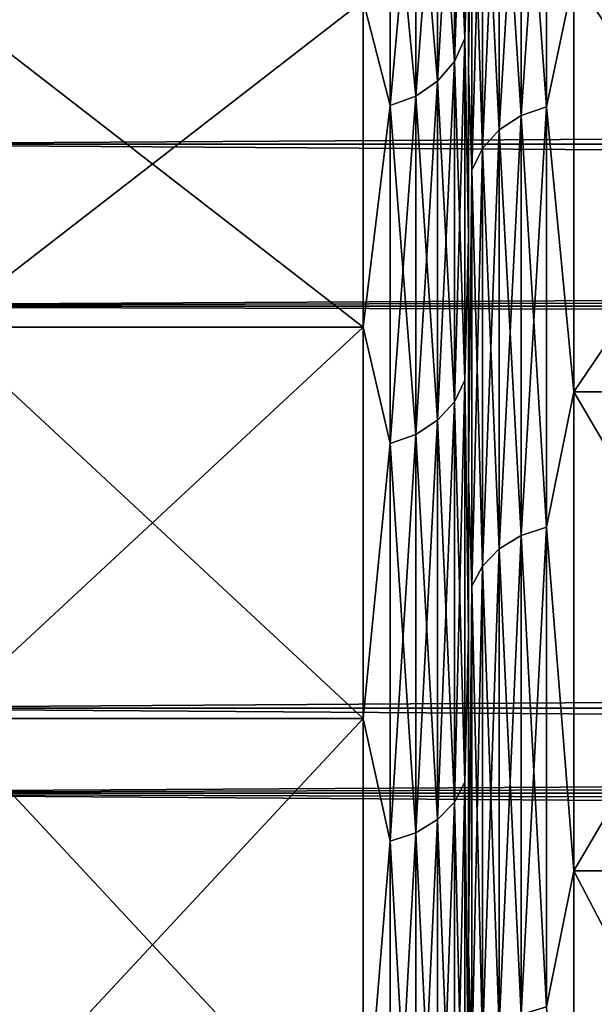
# Model space of a CAD drawing. Header units: metres. Extents: x -150 to 310, y -128 to 84.
# Tile 50 of 256: x -126.68 to -125.04, y 15 to 17.81. Entities that reach past the tile are written whole.
import ezdxf

# ---------------------------------------------------------------- set-up
doc = ezdxf.new("R2010")
doc.units = ezdxf.units.M
doc.layers.add('solid_26009703_SW0001', color=7, linetype='CONTINUOUS')
doc.layers.add('solid_26009703_SW0001_01', color=7, linetype='CONTINUOUS')

msp = doc.modelspace()

# ---------------------------------------------------------------- linework, layer by layer
at = {"layer": 'solid_26009703_SW0001'}
for points in [[(127.5, 18.87756, 13.139169), (-127.5, 18.87756, 13.139169), (-127.5, 17.451437, 14.981567)], [(127.5, 17.451437, 14.981567), (127.5, 18.87756, 13.139169), (-127.5, 17.451437, 14.981567)], [(-125.400002, 18.133373, -8.074494), (-125.400002, 18.635824, -8.298188), (-125.400002, 17.663549, -10.204714)], [(-125.389862, 18.384651, -9.018102), (-125.400002, 17.663549, -10.204714), (-125.400002, 18.635824, -8.298188)], [(-125.400002, 18.133369, 8.0745), (-125.400002, 17.663546, 10.20472), (-125.400002, 18.63582, 8.298193)], [(-125.389862, 18.384651, 9.018102), (-125.400002, 18.63582, 8.298193), (-125.400002, 17.663546, 10.20472)], [(-125.250069, 17.532793, 10.928274), (-125.177643, 17.558262, 10.944148), (-125.177643, 18.575377, 9.111657)], [(-125.250069, 18.548433, 9.098441), (-125.250069, 17.532793, 10.928274), (-125.177643, 18.575377, 9.111657)], [(-125.250069, 18.548433, -9.098441), (-125.177643, 18.575377, -9.111657), (-125.177643, 17.558262, -10.944148)], [(-125.177643, 18.575377, 9.111657), (-125.177643, 17.558262, 10.944148), (-125.099998, 17.926725, 10.35)], [(-125.177643, 17.558262, -10.944148), (-125.177643, 18.575377, -9.111657), (-125.099998, 17.926725, -10.35)], [(-125.410141, 18.541851, -6.867148), (-125.410141, 17.751982, -8.707763), (-125.440071, 18.473907, -6.841984)], [(-125.410141, 18.541851, 6.867148), (-125.440071, 18.473907, 6.841984), (-125.440071, 17.686934, 8.675855)], [(-125.410141, 17.751982, 8.707763), (-125.410141, 18.541851, 6.867148), (-125.440071, 17.686934, 8.675855)], [(-125.410141, 17.751982, 8.707763), (-125.400002, 18.133369, 8.0745), (-125.410141, 18.541851, 6.867148)], [(-125.410141, 18.541851, -6.867148), (-125.400002, 18.133373, -8.074494), (-125.410141, 17.751982, -8.707763)], [(-125.312241, 17.492273, 10.903017), (-125.250069, 17.532793, 10.928274), (-125.250069, 18.548433, 9.098441)], [(-125.312241, 18.505566, 9.077414), (-125.312241, 17.492273, 10.903017), (-125.250069, 18.548433, 9.098441)], [(-125.312241, 18.505566, -9.077414), (-125.250069, 18.548433, -9.098441), (-125.250069, 17.532793, -10.928274)], [(-125.250069, 17.532793, -10.928274), (-125.250069, 18.548433, -9.098441), (-125.177643, 17.558262, -10.944148)], [(-125.359924, 17.439466, 10.870103), (-125.312241, 17.492273, 10.903017), (-125.312241, 18.505566, 9.077414)], [(-125.359924, 18.449699, 9.05001), (-125.359924, 17.439466, 10.870103), (-125.312241, 18.505566, 9.077414)], [(-125.359924, 18.449699, -9.05001), (-125.312241, 18.505566, -9.077414), (-125.312241, 17.492273, -10.903017)], [(-125.312241, 17.492273, -10.903017), (-125.312241, 18.505566, -9.077414), (-125.250069, 17.532793, -10.928274)], [(-125.440071, 18.473907, -6.841984), (-125.440071, 17.686934, -8.675855), (-125.487755, 18.415556, -6.820373)], [(-125.440071, 18.473907, 6.841984), (-125.487755, 18.415556, 6.820373), (-125.487755, 17.631067, 8.648451)], [(-125.440071, 17.686934, 8.675855), (-125.440071, 18.473907, 6.841984), (-125.487755, 17.631067, 8.648451)], [(-125.410141, 17.751982, -8.707763), (-125.440071, 17.686934, -8.675855), (-125.440071, 18.473907, -6.841984)], [(-125.389862, 17.377979, 10.831777), (-125.359924, 17.439466, 10.870103), (-125.359924, 18.449699, 9.05001)], [(-125.389862, 18.384651, 9.018102), (-125.389862, 17.377979, 10.831777), (-125.359924, 18.449699, 9.05001)], [(-125.389862, 18.384651, -9.018102), (-125.359924, 18.449699, -9.05001), (-125.359924, 17.439466, -10.870103)], [(-125.359924, 17.439466, -10.870103), (-125.359924, 18.449699, -9.05001), (-125.312241, 17.492273, -10.903017)], [(-125.487755, 18.415556, -6.820373), (-125.487755, 17.631067, -8.648451), (-125.549934, 18.370781, -6.803791)], [(-125.487755, 18.415556, 6.820373), (-125.549934, 18.370781, 6.803791), (-125.549934, 17.5882, 8.627423)], [(-125.487755, 17.631067, 8.648451), (-125.487755, 18.415556, 6.820373), (-125.549934, 17.5882, 8.627423)], [(-125.440071, 17.686934, -8.675855), (-125.487755, 17.631067, -8.648451), (-125.487755, 18.415556, -6.820373)], [(-125.549934, 18.370781, -6.803791), (-125.549934, 17.5882, -8.627423), (-125.622353, 18.34264, -6.793368)], [(-125.549934, 18.370781, 6.803791), (-125.622353, 18.34264, 6.793368), (-125.622353, 17.561256, 8.614207)], [(-125.549934, 17.5882, 8.627423), (-125.549934, 18.370781, 6.803791), (-125.622353, 17.561256, 8.614207)], [(-125.487755, 17.631067, -8.648451), (-125.549934, 17.5882, -8.627423), (-125.549934, 18.370781, -6.803791)], [(-125.389862, 17.377979, -10.831777), (-125.400002, 17.663549, -10.204714), (-125.389862, 18.384651, -9.018102)], [(-125.389862, 18.384651, 9.018102), (-125.400002, 17.663546, 10.20472), (-125.389862, 17.377979, 10.831777)], [(-125.389862, 17.377979, -10.831777), (-125.389862, 18.384651, -9.018102), (-125.359924, 17.439466, -10.870103)], [(-125.622353, 18.34264, -6.793368), (-125.622353, 17.561256, -8.614207), (-125.699997, 17.859814, -7.951702)], [(-125.622353, 17.561256, 8.614207), (-125.622353, 18.34264, 6.793368), (-125.699997, 17.859814, 7.951702)], [(-125.549934, 17.5882, -8.627423), (-125.622353, 17.561256, -8.614207), (-125.622353, 18.34264, -6.793368)], [(97.199997, 18.186533, -10.5), (-128, 18.185108, -10.501361), (-128, 16.990728, -12.341079)], [(97.199997, 17.612082, -11.43742), (97.199997, 18.186533, -10.5), (-128, 16.990728, -12.341079)], [(97.199997, 18.186533, 10.5), (97.199997, 17.612082, 11.43742), (-128, 18.185108, 10.501361)], [(97.199997, 17.612082, 11.43742), (-128, 16.990728, 12.341079), (-128, 18.185108, 10.501361)], [(-125.410141, 17.751982, -8.707763), (-125.400002, 18.133373, -8.074494), (-125.400002, 17.187304, -9.929626)], [(-125.410141, 17.751982, 8.707763), (-125.400002, 17.187302, 9.92963), (-125.400002, 18.133369, 8.0745)], [(-125.400002, 17.187304, -9.929626), (-125.400002, 18.133373, -8.074494), (-125.400002, 17.663549, -10.204714)], [(-125.400002, 18.133369, 8.0745), (-125.400002, 17.187302, 9.92963), (-125.400002, 17.663546, 10.20472)], [(-125.177643, 17.558262, 10.944148), (-125.099998, 16.746651, 12.167155), (-125.099998, 17.926725, 10.35)], [(-125.177643, 17.558262, -10.944148), (-125.099998, 17.926725, -10.35), (-125.099998, 16.746651, -12.167155)], [(-125.099998, 17.926725, -10.35), (-124.300003, 17.926725, -10.35), (-124.300003, 16.746651, -12.167155)], [(-125.099998, 16.746651, -12.167155), (-125.099998, 17.926725, -10.35), (-124.300003, 16.746651, -12.167155)], [(-125.099998, 16.746651, 12.167155), (-124.300003, 16.746651, 12.167155), (-124.300003, 17.926725, 10.35)], [(-125.099998, 17.926725, 10.35), (-125.099998, 16.746651, 12.167155), (-124.300003, 17.926725, 10.35)], [(-126.900002, 17.859814, -7.951702), (-125.699997, 17.859814, -7.951702), (-125.699997, 16.930796, -9.775001)], [(-126.900002, 16.930796, -9.775001), (-126.900002, 17.859814, -7.951702), (-125.699997, 16.930796, -9.775001)], [(-126.900002, 16.930796, 9.775001), (-125.699997, 16.930796, 9.775001), (-125.699997, 17.859814, 7.951702)], [(-126.900002, 17.859814, 7.951702), (-126.900002, 16.930796, 9.775001), (-125.699997, 17.859814, 7.951702)], [(-125.622353, 17.561256, -8.614207), (-125.699997, 16.930796, -9.775001), (-125.699997, 17.859814, -7.951702)], [(-125.622353, 17.561256, 8.614207), (-125.699997, 17.859814, 7.951702), (-125.699997, 16.930796, 9.775001)], [(-125.410141, 17.751982, -8.707763), (-125.410141, 16.779953, -10.459024), (-125.440071, 17.686934, -8.675855)], [(-125.410141, 17.751982, 8.707763), (-125.440071, 17.686934, 8.675855), (-125.440071, 16.718466, 10.420699)], [(-125.410141, 16.779953, 10.459024), (-125.410141, 17.751982, 8.707763), (-125.440071, 16.718466, 10.420699)], [(-125.410141, 16.779953, 10.459024), (-125.400002, 17.187302, 9.92963), (-125.410141, 17.751982, 8.707763)], [(-125.410141, 17.751982, -8.707763), (-125.400002, 17.187304, -9.929626), (-125.410141, 16.779953, -10.459024)], [(-125.440071, 17.686934, -8.675855), (-125.440071, 16.718466, -10.420699), (-125.487755, 17.631067, -8.648451)], [(-125.440071, 17.686934, 8.675855), (-125.487755, 17.631067, 8.648451), (-125.487755, 16.665659, 10.387784)], [(-125.440071, 16.718466, 10.420699), (-125.440071, 17.686934, 8.675855), (-125.487755, 16.665659, 10.387784)], [(-125.410141, 16.779953, -10.459024), (-125.440071, 16.718466, -10.420699), (-125.440071, 17.686934, -8.675855)], [(-125.400002, 17.187304, -9.929626), (-125.400002, 17.663549, -10.204714), (-125.400002, 16.502447, -11.992388)], [(-125.389862, 17.377979, -10.831777), (-125.400002, 16.502447, -11.992388), (-125.400002, 17.663549, -10.204714)], [(-125.400002, 17.187302, 9.92963), (-125.400002, 16.502443, 11.992393), (-125.400002, 17.663546, 10.20472)], [(-125.389862, 17.377979, 10.831777), (-125.400002, 17.663546, 10.20472), (-125.400002, 16.502443, 11.992393)], [(-125.487755, 17.631067, -8.648451), (-125.487755, 16.665659, -10.387784), (-125.549934, 17.5882, -8.627423)], [(-125.487755, 17.631067, 8.648451), (-125.549934, 17.5882, 8.627423), (-125.549934, 16.625137, 10.362528)], [(-125.487755, 16.665659, 10.387784), (-125.487755, 17.631067, 8.648451), (-125.549934, 16.625137, 10.362528)], [(-125.440071, 16.718466, -10.420699), (-125.487755, 16.665659, -10.387784), (-125.487755, 17.631067, -8.648451)], [(97.199997, 16.989357, -12.343491), (97.199997, 17.612082, -11.43742), (-128, 16.990728, -12.341079)], [(97.199997, 17.612082, 11.43742), (97.199997, 16.989357, 12.343491), (-128, 16.990728, 12.341079)], [(-125.549934, 17.5882, -8.627423), (-125.549934, 16.625137, -10.362528), (-125.622353, 17.561256, -8.614207)], [(-125.549934, 17.5882, 8.627423), (-125.622353, 17.561256, 8.614207), (-125.622353, 16.59967, 10.346654)], [(-125.549934, 16.625137, 10.362528), (-125.549934, 17.5882, 8.627423), (-125.622353, 16.59967, 10.346654)], [(-125.487755, 16.665659, -10.387784), (-125.549934, 16.625137, -10.362528), (-125.549934, 17.5882, -8.627423)], [(-125.622353, 17.561256, -8.614207), (-125.622353, 16.59967, -10.346654), (-125.699997, 16.930796, -9.775001)], [(-125.622353, 16.59967, 10.346654), (-125.622353, 17.561256, 8.614207), (-125.699997, 16.930796, 9.775001)], [(-125.549934, 16.625137, -10.362528), (-125.622353, 16.59967, -10.346654), (-125.622353, 17.561256, -8.614207)], [(-125.250069, 16.337244, 12.645967), (-125.177643, 16.360973, 12.664337), (-125.177643, 17.558262, 10.944148)], [(-125.250069, 17.532793, 10.928274), (-125.250069, 16.337244, 12.645967), (-125.177643, 17.558262, 10.944148)], [(-125.250069, 17.532793, -10.928274), (-125.177643, 17.558262, -10.944148), (-125.177643, 16.360973, -12.664337)], [(-125.177643, 17.558262, 10.944148), (-125.177643, 16.360973, 12.664337), (-125.099998, 16.746651, 12.167155)], [(-125.177643, 16.360973, -12.664337), (-125.177643, 17.558262, -10.944148), (-125.099998, 16.746651, -12.167155)], [(-125.312241, 16.299486, 12.616741), (-125.250069, 16.337244, 12.645967), (-125.250069, 17.532793, 10.928274)], [(-125.312241, 17.492273, 10.903017), (-125.312241, 16.299486, 12.616741), (-125.250069, 17.532793, 10.928274)], [(-125.312241, 17.492273, -10.903017), (-125.250069, 17.532793, -10.928274), (-125.250069, 16.337244, -12.645967)], [(-125.250069, 16.337244, -12.645967), (-125.250069, 17.532793, -10.928274), (-125.177643, 16.360973, -12.664337)], [(-125.359924, 16.25028, 12.578653), (-125.312241, 16.299486, 12.616741), (-125.312241, 17.492273, 10.903017)], [(-125.359924, 17.439466, 10.870103), (-125.359924, 16.25028, 12.578653), (-125.312241, 17.492273, 10.903017)], [(-125.359924, 17.439466, -10.870103), (-125.312241, 17.492273, -10.903017), (-125.312241, 16.299486, -12.616741)], [(-125.312241, 16.299486, -12.616741), (-125.312241, 17.492273, -10.903017), (-125.250069, 16.337244, -12.645967)], [(127.5, 17.451437, 14.981567), (-127.5, 17.451437, 14.981567), (-127.5, 15.846239, 16.670235)], [(127.5, 15.846239, 16.670235), (127.5, 17.451437, 14.981567), (-127.5, 15.846239, 16.670235)], [(-125.389862, 16.192986, 12.534304), (-125.359924, 16.25028, 12.578653), (-125.359924, 17.439466, 10.870103)], [(-125.389862, 17.377979, 10.831777), (-125.389862, 16.192986, 12.534304), (-125.359924, 17.439466, 10.870103)], [(-125.389862, 17.377979, -10.831777), (-125.359924, 17.439466, -10.870103), (-125.359924, 16.25028, -12.578653)], [(-125.359924, 16.25028, -12.578653), (-125.359924, 17.439466, -10.870103), (-125.312241, 16.299486, -12.616741)], [(-125.389862, 16.192986, -12.534304), (-125.400002, 16.502447, -11.992388), (-125.389862, 17.377979, -10.831777)], [(-125.389862, 17.377979, 10.831777), (-125.400002, 16.502443, 11.992393), (-125.389862, 16.192986, 12.534304)], [(-125.389862, 16.192986, -12.534304), (-125.389862, 17.377979, -10.831777), (-125.359924, 16.25028, -12.578653)], [(-125.410141, 16.779953, -10.459024), (-125.400002, 17.187304, -9.929626), (-125.400002, 16.057497, -11.669107)], [(-125.410141, 16.779953, 10.459024), (-125.400002, 16.057493, 11.669111), (-125.400002, 17.187302, 9.92963)], [(-125.400002, 16.057497, -11.669107), (-125.400002, 17.187304, -9.929626), (-125.400002, 16.502447, -11.992388)], [(-125.400002, 17.187302, 9.92963), (-125.400002, 16.057493, 11.669111), (-125.400002, 16.502443, 11.992393)], [(97.199997, 16.989357, -12.343491), (-128, 16.990728, -12.341079), (-128, 15.604132, -14.053188)], [(97.199997, 16.320065, 13.215728), (-128, 15.604132, 14.053188), (-128, 16.990728, 12.341079)], [(97.199997, 16.989357, 12.343491), (97.199997, 16.320065, 13.215728), (-128, 16.990728, 12.341079)], [(97.199997, 16.320065, -13.215728), (97.199997, 16.989357, -12.343491), (-128, 15.604132, -14.053188)], [(-126.900002, 16.930796, -9.775001), (-125.699997, 16.930796, -9.775001), (-125.699997, 15.816282, -11.491202)], [(-126.900002, 15.816282, -11.491202), (-126.900002, 16.930796, -9.775001), (-125.699997, 15.816282, -11.491202)], [(-126.900002, 15.816282, 11.491202), (-125.699997, 15.816282, 11.491202), (-125.699997, 16.930796, 9.775001)], [(-126.900002, 16.930796, 9.775001), (-126.900002, 15.816282, 11.491202), (-125.699997, 16.930796, 9.775001)], [(-125.622353, 16.59967, -10.346654), (-125.699997, 15.816282, -11.491202), (-125.699997, 16.930796, -9.775001)], [(-125.622353, 16.59967, 10.346654), (-125.699997, 16.930796, 9.775001), (-125.699997, 15.816282, 11.491202)], [(-125.410141, 16.779953, -10.459024), (-125.410141, 15.635738, -12.102962), (-125.440071, 16.718466, -10.420699)], [(-125.410141, 16.779953, 10.459024), (-125.440071, 16.718466, 10.420699), (-125.440071, 15.578444, 12.058613)], [(-125.410141, 15.635738, 12.102962), (-125.410141, 16.779953, 10.459024), (-125.440071, 15.578444, 12.058613)], [(-125.410141, 15.635738, 12.102962), (-125.400002, 16.057493, 11.669111), (-125.410141, 16.779953, 10.459024)], [(-125.410141, 16.779953, -10.459024), (-125.400002, 16.057497, -11.669107), (-125.410141, 15.635738, -12.102962)], [(-125.177643, 16.360973, 12.664337), (-125.099998, 15.383098, 13.851004), (-125.099998, 16.746651, 12.167155)], [(-125.177643, 16.360973, -12.664337), (-125.099998, 16.746651, -12.167155), (-125.099998, 15.383098, -13.851004)], [(-125.099998, 16.746651, -12.167155), (-124.300003, 16.746651, -12.167155), (-124.300003, 15.383098, -13.851004)], [(-125.099998, 15.383098, -13.851004), (-125.099998, 16.746651, -12.167155), (-124.300003, 15.383098, -13.851004)], [(-125.099998, 15.383098, 13.851004), (-124.300003, 15.383098, 13.851004), (-124.300003, 16.746651, 12.167155)], [(-125.099998, 16.746651, 12.167155), (-125.099998, 15.383098, 13.851004), (-124.300003, 16.746651, 12.167155)], [(-125.440071, 16.718466, -10.420699), (-125.440071, 15.578444, -12.058613), (-125.487755, 16.665659, -10.387784)], [(-125.440071, 16.718466, 10.420699), (-125.487755, 16.665659, 10.387784), (-125.487755, 15.529238, 12.020524)], [(-125.440071, 15.578444, 12.058613), (-125.440071, 16.718466, 10.420699), (-125.487755, 15.529238, 12.020524)], [(-125.410141, 15.635738, -12.102962), (-125.440071, 15.578444, -12.058613), (-125.440071, 16.718466, -10.420699)], [(-125.487755, 16.665659, -10.387784), (-125.487755, 15.529238, -12.020524), (-125.549934, 16.625137, -10.362528)], [(-125.487755, 16.665659, 10.387784), (-125.549934, 16.625137, 10.362528), (-125.549934, 15.49148, 11.991298)], [(-125.487755, 15.529238, 12.020524), (-125.487755, 16.665659, 10.387784), (-125.549934, 15.49148, 11.991298)], [(-125.440071, 15.578444, -12.058613), (-125.487755, 15.529238, -12.020524), (-125.487755, 16.665659, -10.387784)], [(-125.549934, 16.625137, -10.362528), (-125.549934, 15.49148, -11.991298), (-125.622353, 16.59967, -10.346654)], [(-125.549934, 16.625137, 10.362528), (-125.622353, 16.59967, 10.346654), (-125.622353, 15.46775, 11.972929)], [(-125.549934, 15.49148, 11.991298), (-125.549934, 16.625137, 10.362528), (-125.622353, 15.46775, 11.972929)], [(-125.487755, 15.529238, -12.020524), (-125.549934, 15.49148, -11.991298), (-125.549934, 16.625137, -10.362528)], [(-125.622353, 16.59967, -10.346654), (-125.622353, 15.46775, -11.972929), (-125.699997, 15.816282, -11.491202)], [(-125.622353, 15.46775, 11.972929), (-125.622353, 16.59967, 10.346654), (-125.699997, 15.816282, 11.491202)], [(-125.549934, 15.49148, -11.991298), (-125.622353, 15.46775, -11.972929), (-125.622353, 16.59967, -10.346654)], [(-125.400002, 16.057497, -11.669107), (-125.400002, 16.502447, -11.992388), (-125.400002, 15.154626, -13.655751)], [(-125.389862, 16.192986, -12.534304), (-125.400002, 15.154626, -13.655751), (-125.400002, 16.502447, -11.992388)], [(-125.400002, 16.057493, 11.669111), (-125.400002, 15.154622, 13.655755), (-125.400002, 16.502443, 11.992393)], [(-125.389862, 16.192986, 12.534304), (-125.400002, 16.502443, 11.992393), (-125.400002, 15.154622, 13.655755)], [(-125.250069, 14.974051, 14.233897), (-125.177643, 14.995802, 14.254573), (-125.177643, 16.360973, 12.664337)], [(-125.250069, 16.337244, 12.645967), (-125.250069, 14.974051, 14.233897), (-125.177643, 16.360973, 12.664337)], [(-125.250069, 16.337244, -12.645967), (-125.177643, 16.360973, -12.664337), (-125.177643, 14.995802, -14.254573)], [(-125.177643, 16.360973, 12.664337), (-125.177643, 14.995802, 14.254573), (-125.099998, 15.383098, 13.851004)], [(-125.177643, 14.995802, -14.254573), (-125.177643, 16.360973, -12.664337), (-125.099998, 15.383098, -13.851004)], [(97.199997, 15.606041, -14.051743), (97.199997, 16.320065, -13.215728), (-128, 15.604132, -14.053188)], [(97.199997, 16.320065, 13.215728), (97.199997, 15.606041, 14.051743), (-128, 15.604132, 14.053188)], [(-125.312241, 14.939445, 14.201), (-125.250069, 14.974051, 14.233897), (-125.250069, 16.337244, 12.645967)], [(-125.312241, 16.299486, 12.616741), (-125.312241, 14.939445, 14.201), (-125.250069, 16.337244, 12.645967)], [(-125.312241, 16.299486, -12.616741), (-125.250069, 16.337244, -12.645967), (-125.250069, 14.974051, -14.233897)], [(-125.250069, 14.974051, -14.233897), (-125.250069, 16.337244, -12.645967), (-125.177643, 14.995802, -14.254573)], [(-125.359924, 14.894343, 14.15813), (-125.312241, 14.939445, 14.201), (-125.312241, 16.299486, 12.616741)], [(-125.359924, 16.25028, 12.578653), (-125.359924, 14.894343, 14.15813), (-125.312241, 16.299486, 12.616741)], [(-125.359924, 16.25028, -12.578653), (-125.312241, 16.299486, -12.616741), (-125.312241, 14.939445, -14.201)], [(-125.312241, 14.939445, -14.201), (-125.312241, 16.299486, -12.616741), (-125.250069, 14.974051, -14.233897)], [(-125.389862, 14.84183, 14.108212), (-125.359924, 14.894343, 14.15813), (-125.359924, 16.25028, 12.578653)], [(-125.389862, 16.192986, 12.534304), (-125.389862, 14.84183, 14.108212), (-125.359924, 16.25028, 12.578653)], [(-125.389862, 16.192986, -12.534304), (-125.359924, 16.25028, -12.578653), (-125.359924, 14.894343, -14.15813)], [(-125.359924, 14.894343, -14.15813), (-125.359924, 16.25028, -12.578653), (-125.312241, 14.939445, -14.201)], [(-125.389862, 14.84183, -14.108212), (-125.400002, 15.154626, -13.655751), (-125.389862, 16.192986, -12.534304)], [(-125.389862, 16.192986, 12.534304), (-125.400002, 15.154622, 13.655755), (-125.389862, 14.84183, 14.108212)], [(-125.389862, 14.84183, -14.108212), (-125.389862, 16.192986, -12.534304), (-125.359924, 14.894343, -14.15813)], [(-125.410141, 15.635738, -12.102962), (-125.400002, 16.057497, -11.669107), (-125.400002, 14.746004, -13.287627)], [(-125.410141, 15.635738, 12.102962), (-125.400002, 14.746, 13.287631), (-125.400002, 16.057493, 11.669111)], [(-125.400002, 14.746004, -13.287627), (-125.400002, 16.057497, -11.669107), (-125.400002, 15.154626, -13.655751)], [(-125.400002, 16.057493, 11.669111), (-125.400002, 14.746, 13.287631), (-125.400002, 15.154622, 13.655755)], [(127.5, 15.846239, 16.670235), (-127.5, 15.846239, 16.670235), (-127.5, 14.078438, 18.187841)], [(127.5, 14.078438, 18.187841), (127.5, 15.846239, 16.670235), (-127.5, 14.078438, 18.187841)], [(-126.900002, 15.816282, -11.491202), (-125.699997, 15.816282, -11.491202), (-125.699997, 14.528481, -13.081504)], [(-126.900002, 14.528481, -13.081504), (-126.900002, 15.816282, -11.491202), (-125.699997, 14.528481, -13.081504)], [(-126.900002, 14.528481, 13.081504), (-125.699997, 14.528481, 13.081504), (-125.699997, 15.816282, 11.491202)], [(-126.900002, 15.816282, 11.491202), (-126.900002, 14.528481, 13.081504), (-125.699997, 15.816282, 11.491202)], [(-125.622353, 15.46775, -11.972929), (-125.699997, 14.528481, -13.081504), (-125.699997, 15.816282, -11.491202)], [(-125.622353, 15.46775, 11.972929), (-125.699997, 15.816282, 11.491202), (-125.699997, 14.528481, 13.081504)], [(-125.410141, 15.635738, -12.102962), (-125.410141, 14.331079, -13.622707), (-125.440071, 15.578444, -12.058613)], [(-125.410141, 15.635738, 12.102962), (-125.440071, 15.578444, 12.058613), (-125.440071, 14.278565, 13.572789)], [(-125.410141, 14.331079, 13.622707), (-125.410141, 15.635738, 12.102962), (-125.440071, 14.278565, 13.572789)], [(-125.410141, 14.331079, 13.622707), (-125.400002, 14.746, 13.287631), (-125.410141, 15.635738, 12.102962)], [(-125.410141, 15.635738, -12.102962), (-125.400002, 14.746004, -13.287627), (-125.410141, 14.331079, -13.622707)], [(97.199997, 15.606041, -14.051743), (-128, 15.604132, -14.053188), (-128, 14.053188, -15.604132)], [(97.199997, 14.849242, -14.849242), (97.199997, 15.606041, -14.051743), (-128, 14.053188, -15.604132)], [(97.199997, 15.606041, 14.051743), (97.199997, 14.849242, 14.849242), (-128, 15.604132, 14.053188)], [(97.199997, 14.051743, 15.606041), (-128, 14.053188, 15.604132), (-128, 15.604132, 14.053188)], [(97.199997, 14.849242, 14.849242), (97.199997, 14.051743, 15.606041), (-128, 15.604132, 14.053188)], [(-125.440071, 15.578444, -12.058613), (-125.440071, 14.278565, -13.572789), (-125.487755, 15.529238, -12.020524)], [(-125.440071, 15.578444, 12.058613), (-125.487755, 15.529238, 12.020524), (-125.487755, 14.233465, 13.529918)], [(-125.440071, 14.278565, 13.572789), (-125.440071, 15.578444, 12.058613), (-125.487755, 14.233465, 13.529918)], [(-125.410141, 14.331079, -13.622707), (-125.440071, 14.278565, -13.572789), (-125.440071, 15.578444, -12.058613)], [(-125.487755, 15.529238, -12.020524), (-125.487755, 14.233465, -13.529918), (-125.549934, 15.49148, -11.991298)], [(-125.487755, 15.529238, 12.020524), (-125.549934, 15.49148, 11.991298), (-125.549934, 14.198858, 13.497022)], [(-125.487755, 14.233465, 13.529918), (-125.487755, 15.529238, 12.020524), (-125.549934, 14.198858, 13.497022)], [(-125.440071, 14.278565, -13.572789), (-125.487755, 14.233465, -13.529918), (-125.487755, 15.529238, -12.020524)], [(-125.549934, 15.49148, -11.991298), (-125.549934, 14.198858, -13.497022), (-125.622353, 15.46775, -11.972929)], [(-125.549934, 15.49148, 11.991298), (-125.622353, 15.46775, 11.972929), (-125.622353, 14.177108, 13.476346)], [(-125.549934, 14.198858, 13.497022), (-125.549934, 15.49148, 11.991298), (-125.622353, 14.177108, 13.476346)], [(-125.487755, 14.233465, -13.529918), (-125.549934, 14.198858, -13.497022), (-125.549934, 15.49148, -11.991298)], [(-125.622353, 15.46775, -11.972929), (-125.622353, 14.177108, -13.476346), (-125.699997, 14.528481, -13.081504)], [(-125.622353, 14.177108, 13.476346), (-125.622353, 15.46775, 11.972929), (-125.699997, 14.528481, 13.081504)], [(-125.549934, 14.198858, -13.497022), (-125.622353, 14.177108, -13.476346), (-125.622353, 15.46775, -11.972929)], [(-125.177643, 14.995802, 14.254573), (-125.099998, 13.851004, 15.383099), (-125.099998, 15.383098, 13.851004)], [(-125.177643, 14.995802, -14.254573), (-125.099998, 15.383098, -13.851004), (-125.099998, 13.851004, -15.383099)], [(-125.099998, 15.383098, -13.851004), (-124.300003, 15.383098, -13.851004), (-124.300003, 13.851004, -15.383099)], [(-125.099998, 13.851004, -15.383099), (-125.099998, 15.383098, -13.851004), (-124.300003, 13.851004, -15.383099)], [(-125.099998, 13.851004, 15.383099), (-124.300003, 13.851004, 15.383099), (-124.300003, 15.383098, 13.851004)], [(-125.099998, 15.383098, 13.851004), (-125.099998, 13.851004, 15.383099), (-124.300003, 15.383098, 13.851004)], [(-125.400002, 14.746004, -13.287627), (-125.400002, 15.154626, -13.655751), (-125.400002, 13.647138, -15.162389)], [(-125.389862, 14.84183, -14.108212), (-125.400002, 13.647138, -15.162389), (-125.400002, 15.154626, -13.655751)], [(-125.400002, 14.746, 13.287631), (-125.400002, 13.647133, 15.162393), (-125.400002, 15.154622, 13.655755)], [(-125.389862, 14.84183, 14.108212), (-125.400002, 15.154622, 13.655755), (-125.400002, 13.647133, 15.162393)]]:
    msp.add_3dface(points, dxfattribs=at)
at = {"layer": 'solid_26009703_SW0001_01'}
for points in [[(-127.5, 18.87756, -13.139169), (127.5, 18.87756, -13.139169), (127.5, 17.451437, -14.981567)], [(-127.5, 17.451437, -14.981567), (-127.5, 18.87756, -13.139169), (127.5, 17.451437, -14.981567)], [(-127.5, 17.451437, -14.981567), (127.5, 17.451437, -14.981567), (127.5, 15.846239, -16.670235)], [(-127.5, 15.846239, -16.670235), (-127.5, 17.451437, -14.981567), (127.5, 15.846239, -16.670235)], [(-127.5, 15.846239, -16.670235), (127.5, 15.846239, -16.670235), (127.5, 14.078438, -18.187841)], [(-127.5, 14.078438, -18.187841), (-127.5, 15.846239, -16.670235), (127.5, 14.078438, -18.187841)]]:
    msp.add_3dface(points, dxfattribs=at)

doc.saveas('drawing.dxf')
